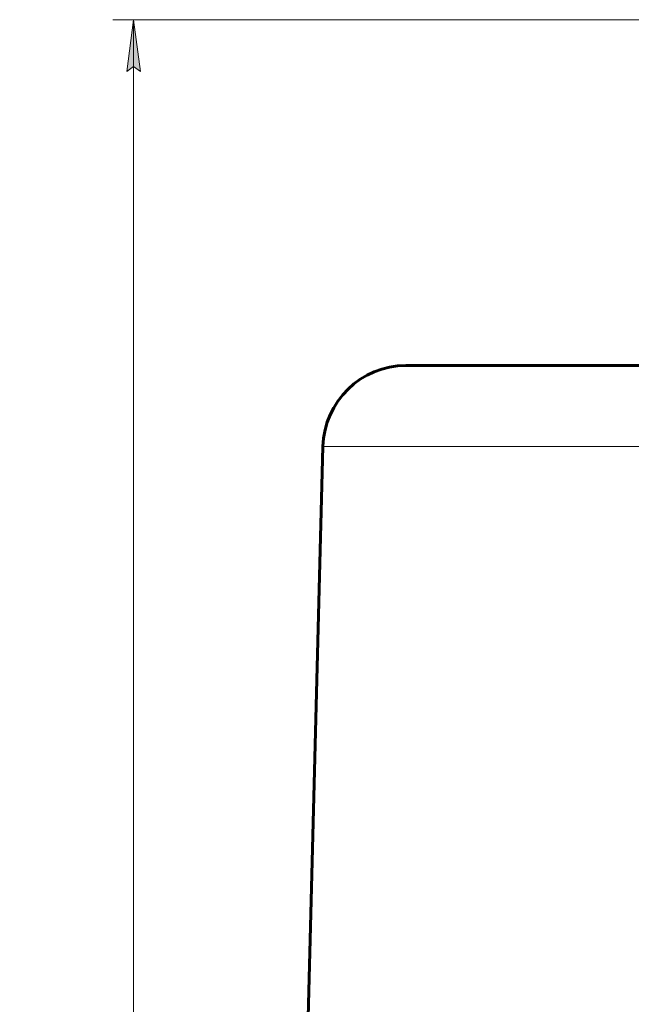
# Model space of a CAD drawing. Header units: millimetres. Extents: x -507 to -8, y -378 to 153.
# Tile 6 of 14: x -482 to -423, y 35 to 130. Entities that reach past the tile are written whole.
import ezdxf

# ---------------------------------------------------------------- set-up
doc = ezdxf.new("R2010")
doc.units = ezdxf.units.MM
for name, pattern in [('K5LT32768', [0]), ('K5LT32769', [0]), ('K5LT_THIN', [0])]:
    doc.linetypes.add(name, pattern=pattern)
doc.layers.add('Системный слой', color=7, linetype='Continuous')
doc.styles.add('KDIMTEXTSTYLE', font='GOST_AU.SHX', dxfattribs={"width": 0.96, "oblique": 15, "height": 5})
doc.styles.add('KTEXTSTYLE', font='GOST_AU.SHX', dxfattribs={"width": 0.96, "height": 5})
doc.dimstyles.new('KDIMSTYLE (1.00)', dxfattribs={"dimtxt": 5, "dimasz": 1, "dimexe": 2, "dimexo": 0, "dimgap": 1, "dimtad": 1, "dimtxsty": 'KDIMTEXTSTYLE', "dimsah": 1, "dimcen": 0, "dimdle": 1, "dimadec": 0, "dimazin": 0, "dimtfac": 0.667, "dimtmove": 0, "dimatfit": 3, "dimfxl": 1, "dimtvp": 1, "dimtolj": 1, "dimtzin": 0, "dimarcsym": 0})

# ---------------------------------------------------------------- blocks, each defined once
blk = doc.blocks.new('U2')
blk.add_hatch(color=7).paths.add_polyline_path([(-470.281, 125.034), (-470.939, 130.034), (-471.597, 125.034), (-470.939, 125.534)])
at = {"color": 7, "linetype": 'K5LT32768', "lineweight": 18}
for p, q in [((-471.597, 125.034), (-470.939, 130.034)), ((-470.939, 130.034), (-470.281, 125.034)), ((-470.939, 130.034), (-470.939, 129.034)), ((-470.939, 125.534), (-471.597, 125.034)), ((-470.281, 125.034), (-470.939, 125.534))]:
    blk.add_line(p, q, dxfattribs=at)
at = {"color": 7, "linetype": 'K5LT_THIN', "lineweight": 18}
blk.add_line((-470.939, 130.034), (-470.939, 128.034), dxfattribs=at)
blk = doc.blocks.new('D0')
at = {"color": 7, "linetype": 'K5LT_THIN', "lineweight": 18}
for p, q in [((-385.721, 130.034), (-472.939, 130.034)), ((-470.939, 130.034), (-470.939, -73.332)), ((-385.721, -73.332), (-472.939, -73.332))]:
    blk.add_line(p, q, dxfattribs=at)
blk.add_wipeout([(-471.939, 21.093), (-481.929, 21.093), (-481.929, 36.34), (-471.939, 36.34)])
at = {"color": 7, "insert": (-481.087, 21.093), "char_height": 7, "attachment_point": 1, "rotation": 90, "style": 'KTEXTSTYLE'}
blk.add_mtext('\\H3.5;\\W0.965;\\Q15;\\Q15;\\H7.00;202', dxfattribs=at)
blk = doc.blocks.new('KDIMARROW_00')
at = {"layer": 'Системный слой', "color": 0, "linetype": 'K5LT_THIN', "lineweight": 18}
blk.add_line((0, 0), (-1, 0), dxfattribs=at)
blk = doc.blocks.new('U0')
blk.add_blockref('U2', (0, 0))
at = {"color": 7}
dim = blk.add_linear_dim(base=(-470.939, 130.034), p1=(-385.721, -73.332), p2=(-385.721, 130.034), angle=90, text='\\H5.0;\\W0.925;\\Q0;\\H5.0;\\W0.925;\\Q0;\\Q15;\\H7.00;202\\Q15;\\W0.891;', dimstyle='KDIMSTYLE (1.00)', override={"dimexo": 0, "dimblk1": 'KDIMARROW_00', "dimblk2": 'KDIMARROW_00', "dimse1": 0, "dimse2": 0, "dimclrt": 7, "dimtolj": 1}, dxfattribs=at)
dim.commit()
dim.dimension.update_dxf_attribs({"geometry": 'D0', "text_midpoint": (-470.939, 29.034), "dimtype": 160})

msp = doc.modelspace()

# ---------------------------------------------------------------- linework, layer by layer
at = {"color": 150, "linetype": 'K5LT32769', "lineweight": 60, "true_color": 0x0080ff}
for p, q in [((-444.684, 96.668), (-337.096, 96.668)), ((-452.681, 88.877), (-455.099, -3.455))]:
    msp.add_line(p, q, dxfattribs=at)
at = {"color": 7, "linetype": 'K5LT32768', "lineweight": 18}
msp.add_line((-452.681, 88.877), (-329.486, 88.877), dxfattribs=at)
at = {"color": 150, "linetype": 'K5LT32769', "lineweight": 60, "true_color": 0x0080ff}
msp.add_arc((-444.684, 88.668), 8, 90, 178.5, dxfattribs=at)

# ---------------------------------------------------------------- next in the draw order: block references
msp.add_blockref('U0', (0, 0))

doc.saveas('drawing.dxf')
